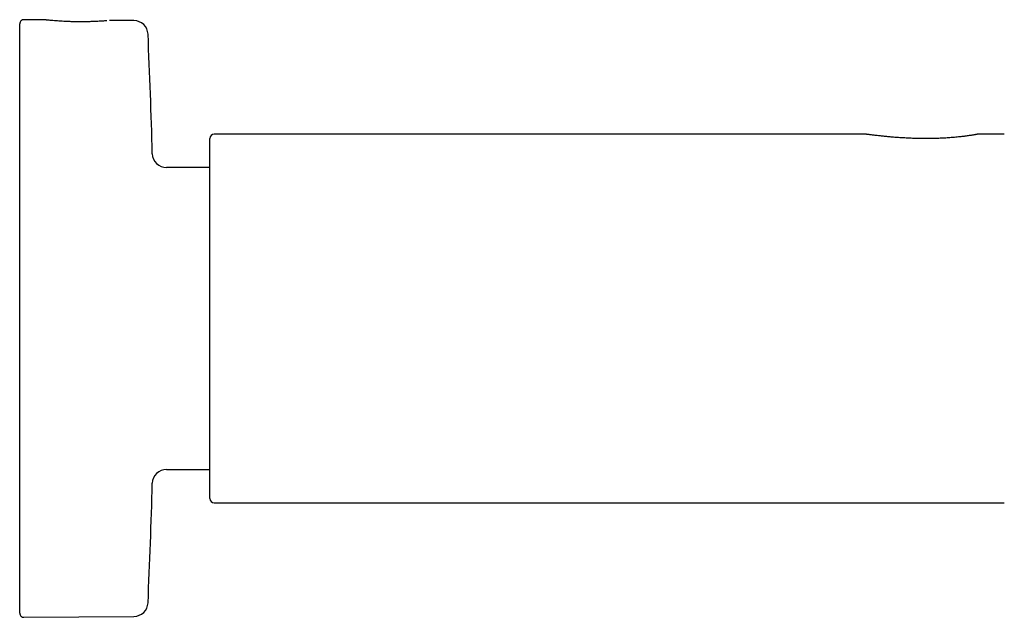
# Model space of a CAD drawing. Header units: millimetres. Extents: x 8 to 1918, y 12 to 2737.
# Tile 113 of 117: x 1307 to 1377, y 2552 to 2595. Entities that reach past the tile are written whole.
import ezdxf

# ---------------------------------------------------------------- set-up
doc = ezdxf.new("R2010")
doc.units = ezdxf.units.MM

msp = doc.modelspace()

# ---------------------------------------------------------------- linework, layer by layer
at = {"color": 7, "linetype": 'Continuous', "lineweight": 30}
for p, q in [((1307.328, 2573.478), (1307.328, 2594.258)), ((1309.111, 2594.545), (1307.631, 2594.558)), ((1309.111, 2594.545), (1309.109, 2594.545)), ((1315.382, 2594.49), (1313.75, 2594.504)), ((1313.75, 2594.504), (1313.752, 2594.504)), ((1320.728, 2560.778), (1320.728, 2586.178)), ((1366.954, 2586.478), (1321.028, 2586.478)), ((1376.728, 2586.478), (1374.873, 2586.478)), ((1320.728, 2584.128), (1317.675, 2584.128)), ((1307.328, 2552.697), (1307.328, 2573.478)), ((1317.675, 2562.828), (1320.728, 2562.828)), ((1321.028, 2560.478), (1376.728, 2560.478)), ((1307.631, 2552.397), (1315.382, 2552.465))]:
    msp.add_line(p, q, dxfattribs=at)
for centre, radius, start, end in [((1307.628, 2594.258), 0.3, 89.5, 180), ((1315.373, 2593.49), 1, 2.60542, 89.5), ((875.578, 2573.478), 441.25, 1.50949, 2.60542), ((1321.028, 2586.178), 0.3, 90, 180), ((1317.675, 2585.128), 1, 181.50949, 270), ((1317.675, 2561.828), 1, 90, 178.49051), ((875.578, 2573.478), 441.25, 357.39458, 358.49051), ((1321.028, 2560.778), 0.3, 180, 270), ((1315.373, 2553.465), 1, 270.5, 357.39458), ((1307.628, 2552.697), 0.3, 180, 270.5)]:
    msp.add_arc(centre, radius, start, end, dxfattribs=at)
for points, knots in [([(1309.202, 2594.535), (1309.187, 2594.537), (1309.142, 2594.543), (1309.124, 2594.544), (1309.112, 2594.544)], [0, 0, 0, 0, 0.329639, 1, 1, 1, 1]), ([(1313.459, 2594.479), (1313.426, 2594.476), (1313.358, 2594.471), (1313.236, 2594.462), (1313.093, 2594.453), (1312.93, 2594.443), (1312.752, 2594.434), (1312.58, 2594.426), (1312.421, 2594.42), (1312.27, 2594.415), (1312.113, 2594.412), (1311.935, 2594.408), (1311.73, 2594.407), (1311.497, 2594.407), (1311.239, 2594.409), (1310.957, 2594.415), (1310.686, 2594.425), (1310.434, 2594.437), (1310.204, 2594.451), (1309.979, 2594.466), (1309.765, 2594.483), (1309.568, 2594.499), (1309.418, 2594.514), (1309.312, 2594.524), (1309.238, 2594.531), (1309.208, 2594.535), (1309.192, 2594.536)], [0, 0, 0, 0, 0.03831, 0.076358, 0.112154, 0.156301, 0.196304, 0.232131, 0.26378, 0.291304, 0.319435, 0.351912, 0.388752, 0.429988, 0.475675, 0.525907, 0.580632, 0.624436, 0.670593, 0.719119, 0.770064, 0.823566, 0.879797, 0.91874, 0.958817, 1, 1, 1, 1]), ([(1313.749, 2594.504), (1313.737, 2594.503), (1313.719, 2594.503), (1313.674, 2594.498), (1313.659, 2594.496)], [0, 0, 0, 0, 0.673008, 1, 1, 1, 1]), ([(1367.037, 2586.468), (1367.019, 2586.47), (1366.982, 2586.476), (1366.965, 2586.477), (1366.956, 2586.477)], [0, 0, 0, 0, 0.497463, 1, 1, 1, 1]), ([(1374.812, 2586.469), (1374.8, 2586.467), (1374.776, 2586.463), (1374.709, 2586.451), (1374.627, 2586.437), (1374.534, 2586.422), (1374.436, 2586.406), (1374.321, 2586.388), (1374.194, 2586.369), (1374.06, 2586.35), (1373.946, 2586.335), (1373.838, 2586.321), (1373.721, 2586.306), (1373.577, 2586.29), (1373.407, 2586.272), (1373.209, 2586.253), (1372.938, 2586.231), (1372.603, 2586.208), (1372.213, 2586.188), (1371.831, 2586.174), (1371.456, 2586.167), (1371.084, 2586.167), (1370.714, 2586.172), (1370.345, 2586.182), (1369.981, 2586.197), (1369.621, 2586.216), (1369.269, 2586.238), (1368.927, 2586.264), (1368.652, 2586.288), (1368.44, 2586.307), (1368.287, 2586.322), (1368.139, 2586.337), (1367.992, 2586.353), (1367.84, 2586.37), (1367.694, 2586.386), (1367.554, 2586.403), (1367.425, 2586.418), (1367.3, 2586.434), (1367.185, 2586.448), (1367.088, 2586.461), (1367.03, 2586.468), (1367.006, 2586.471), (1367.008, 2586.471), (1367.009, 2586.471)], [0, 0, 0, 0, 0.025182, 0.048715, 0.070621, 0.090907, 0.109574, 0.126612, 0.149082, 0.167827, 0.182836, 0.19412, 0.208519, 0.225269, 0.244576, 0.266461, 0.290715, 0.330995, 0.369864, 0.407235, 0.443352, 0.479257, 0.515195, 0.551142, 0.587084, 0.623018, 0.658956, 0.694848, 0.730351, 0.747922, 0.765362, 0.782675, 0.799872, 0.818369, 0.839922, 0.858093, 0.877909, 0.899299, 0.922219, 0.946704, 0.972937, 0.991326, 1, 1, 1, 1]), ([(1374.871, 2586.477), (1374.862, 2586.477), (1374.845, 2586.476), (1374.814, 2586.47), (1374.797, 2586.466)], [0, 0, 0, 0, 0.485353, 1, 1, 1, 1])]:
    msp.add_open_spline(points, degree=3, knots=knots, dxfattribs=at)

doc.saveas('drawing.dxf')
